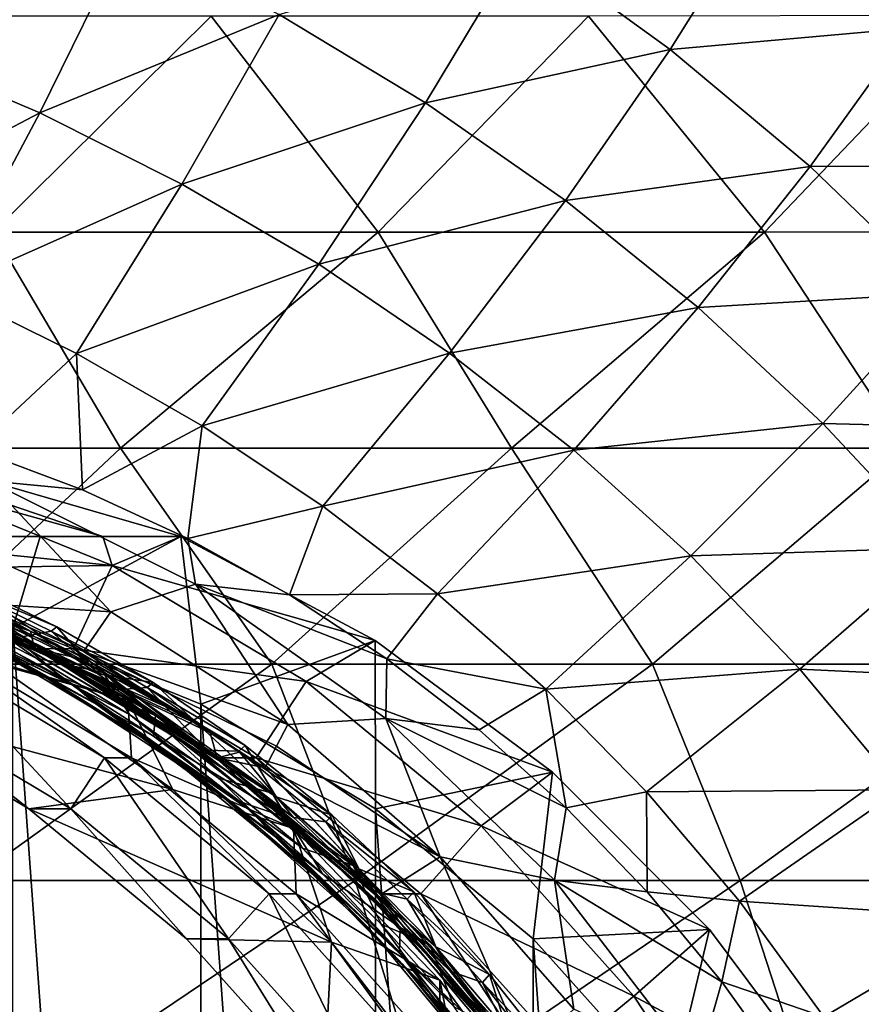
# Model space of a CAD drawing. Header units: metres. Extents: x -31 to 167, y -24 to 31.
# Tile 153 of 155: x 153.19 to 159.66, y 7.38 to 14.95. Entities that reach past the tile are written whole.
import ezdxf

# ---------------------------------------------------------------- set-up
doc = ezdxf.new("R2010")
doc.units = ezdxf.units.M
doc.layers.add('solid_12_381_042_XXX', color=7, linetype='CONTINUOUS')

msp = doc.modelspace()

# ---------------------------------------------------------------- linework, layer by layer
at = {"layer": 'solid_12_381_042_XXX'}
for points in [[(160.033752, 14.885509, 107.350487), (158.909775, 15.86717, 107.287941), (159.799118, 16.722485, 108.783058)], [(152.220703, 14.714568, 102.70771), (152.80545, 16.126854, 104.003677), (154.015656, 15.597666, 104.107376)], [(158.191559, 14.723125, 105.829079), (157.055191, 15.547974, 105.728745), (158.909775, 15.86717, 107.287941)], [(158.191559, 14.723125, 105.829079), (158.909775, 15.86717, 107.287941), (160.033752, 14.885509, 107.350487)], [(153.347626, 14.23532, 102.816551), (152.220703, 14.714568, 102.70771), (154.015656, 15.597666, 104.107376)], [(153.347626, 14.23532, 102.816551), (154.015656, 15.597666, 104.107376), (155.186325, 14.992499, 104.219269)], [(156.31218, 14.312855, 104.337502), (155.186325, 14.992499, 104.219269), (157.055191, 15.547974, 105.728745)], [(156.31218, 14.312855, 104.337502), (157.055191, 15.547974, 105.728745), (158.191559, 14.723125, 105.829079)], [(152.985443, 13.316502, 115.059937), (154.663223, 14.978, 114.911682), (151.745956, 14.978, 114.999023)], [(152.985443, 13.316502, 115.059937), (155.947449, 13.316502, 114.968254), (154.663223, 14.978, 114.911682)], [(154.439301, 13.686815, 102.933998), (153.347626, 14.23532, 102.816551), (155.186325, 14.992499, 104.219269)], [(154.439301, 13.686815, 102.933998), (155.186325, 14.992499, 104.219269), (156.31218, 14.312855, 104.337502)], [(155.947449, 13.316502, 114.968254), (157.56395, 14.978, 114.818268), (154.663223, 14.978, 114.911682)], [(155.947449, 13.316502, 114.968254), (158.917542, 13.316502, 114.870102), (157.56395, 14.978, 114.818268)], [(158.917542, 13.316502, 114.870102), (160.509827, 14.983919, 114.718246), (157.56395, 14.978, 114.818268)], [(158.917542, 13.316502, 114.870102), (161.956085, 13.319214, 114.7658), (160.509827, 14.983919, 114.718246)], [(159.267654, 13.821836, 105.931526), (158.191559, 14.723125, 105.829079), (160.033752, 14.885509, 107.350487)], [(159.267654, 13.821836, 105.931526), (160.033752, 14.885509, 107.350487), (161.087616, 13.824909, 107.413376)], [(153.347626, 14.23532, 102.816551), (151.588867, 13.311427, 101.557007), (152.220703, 14.714568, 102.70771)], [(157.387833, 13.56051, 104.460197), (156.31218, 14.312855, 104.337502), (158.191559, 14.723125, 105.829079)], [(157.387833, 13.56051, 104.460197), (158.191559, 14.723125, 105.829079), (159.267654, 13.821836, 105.931526)], [(155.490723, 13.070303, 103.058098), (154.439301, 13.686815, 102.933998), (156.31218, 14.312855, 104.337502)], [(155.490723, 13.070303, 103.058098), (156.31218, 14.312855, 104.337502), (157.387833, 13.56051, 104.460197)], [(153.347626, 14.23532, 102.816551), (152.623581, 12.878804, 101.6595), (151.588867, 13.311427, 101.557007)], [(154.439301, 13.686815, 102.933998), (152.623581, 12.878804, 101.6595), (153.347626, 14.23532, 102.816551)], [(158.407898, 12.737418, 104.585472), (157.387833, 13.56051, 104.460197), (159.267654, 13.821836, 105.931526)], [(158.407898, 12.737418, 104.585472), (159.267654, 13.821836, 105.931526), (160.278, 12.846559, 106.034538)], [(160.278, 12.846559, 106.034538), (159.267654, 13.821836, 105.931526), (161.087616, 13.824909, 107.413376)], [(154.439301, 13.686815, 102.933998), (153.627289, 12.38355, 101.770103), (152.623581, 12.878804, 101.6595)], [(155.490723, 13.070303, 103.058098), (153.627289, 12.38355, 101.770103), (154.439301, 13.686815, 102.933998)], [(156.49675, 12.387294, 103.186882), (155.490723, 13.070303, 103.058098), (157.387833, 13.56051, 104.460197)], [(156.49675, 12.387294, 103.186882), (157.387833, 13.56051, 104.460197), (158.407898, 12.737418, 104.585472)], [(150.930527, 11.6551, 115.210541), (153.96759, 11.6551, 115.12149), (152.985443, 13.316502, 115.059937)], [(153.96759, 11.6551, 115.12149), (155.947449, 13.316502, 114.968254), (152.985443, 13.316502, 115.059937)], [(153.96759, 11.6551, 115.12149), (156.972519, 11.6551, 115.026146), (155.947449, 13.316502, 114.968254)], [(156.972519, 11.6551, 115.026146), (158.917542, 13.316502, 114.870102), (155.947449, 13.316502, 114.968254)], [(156.972519, 11.6551, 115.026146), (160.0065, 11.6551, 114.924232), (158.917542, 13.316502, 114.870102)], [(160.0065, 11.6551, 114.924232), (161.956085, 13.319214, 114.7658), (158.917542, 13.316502, 114.870102)], [(155.490723, 13.070303, 103.058098), (154.595337, 11.826761, 101.886963), (153.627289, 12.38355, 101.770103)], [(156.49675, 12.387294, 103.186882), (154.595337, 11.826761, 101.886963), (155.490723, 13.070303, 103.058098)], [(152.623581, 12.878804, 101.6595), (153.627289, 12.38355, 101.770103), (152.839264, 11.647191, 101.041336)], [(159.366928, 11.84564, 104.711433), (158.407898, 12.737418, 104.585472), (160.278, 12.846559, 106.034538)], [(159.366928, 11.84564, 104.711433), (160.278, 12.846559, 106.034538), (161.216797, 11.80041, 106.136459)], [(157.452087, 11.639462, 103.318375), (156.49675, 12.387294, 103.186882), (158.407898, 12.737418, 104.585472)], [(157.452087, 11.639462, 103.318375), (158.407898, 12.737418, 104.585472), (159.366928, 11.84564, 104.711433)], [(153.627289, 12.38355, 101.770103), (153.673767, 11.334858, 101.212433), (152.839264, 11.647191, 101.041336)], [(153.627289, 12.38355, 101.770103), (154.595337, 11.826761, 101.886963), (153.673767, 11.334858, 101.212433)], [(156.49675, 12.387294, 103.186882), (155.522873, 11.209778, 102.00824), (154.595337, 11.826761, 101.886963)], [(157.452087, 11.639462, 103.318375), (155.522873, 11.209778, 102.00824), (156.49675, 12.387294, 103.186882)], [(154.595337, 11.826761, 101.886963), (154.483871, 10.960525, 101.376511), (153.673767, 11.334858, 101.212433)], [(154.595337, 11.826761, 101.886963), (155.522873, 11.209778, 102.00824), (154.483871, 10.960525, 101.376511)], [(158.35144, 10.828572, 103.450592), (157.452087, 11.639462, 103.318375), (159.366928, 11.84564, 104.711433)], [(158.35144, 10.828572, 103.450592), (159.366928, 11.84564, 104.711433), (160.259216, 10.887812, 104.836075)], [(160.259216, 10.887812, 104.836075), (159.366928, 11.84564, 104.711433), (161.216797, 11.80041, 106.136459)], [(152.198639, 9.99354, 115.257828), (153.96759, 11.6551, 115.12149), (150.930527, 11.6551, 115.210541)], [(152.198639, 9.99354, 115.257828), (155.131378, 9.99354, 115.168945), (153.96759, 11.6551, 115.12149)], [(152.839264, 11.647191, 101.041336), (153.673767, 11.334858, 101.212433), (152.95108, 11.403251, 103.250809)], [(155.131378, 9.99354, 115.168945), (156.972519, 11.6551, 115.026146), (153.96759, 11.6551, 115.12149)], [(155.131378, 9.99354, 115.168945), (158.056076, 9.99354, 115.073814), (156.972519, 11.6551, 115.026146)], [(157.452087, 11.639462, 103.318375), (156.4048, 10.534081, 102.132065), (155.522873, 11.209778, 102.00824)], [(158.35144, 10.828572, 103.450592), (156.4048, 10.534081, 102.132065), (157.452087, 11.639462, 103.318375)], [(158.056076, 9.99354, 115.073814), (160.0065, 11.6551, 114.924232), (156.972519, 11.6551, 115.026146)], [(158.056076, 9.99354, 115.073814), (161.028839, 9.99354, 114.972702), (160.0065, 11.6551, 114.924232)], [(144.771255, 10.975, 98.367317), (152.268951, 11.510456, 100.696365), (153.831116, 10.975, 100.794899)], [(153.831116, 10.975, 100.794899), (152.268951, 11.510456, 100.696365), (152.297989, 11.404692, 101.988777)], [(153.901917, 10.753076, 102.418549), (152.297989, 11.404692, 101.988777), (150.515778, 11.099649, 101.51123)], [(153.831116, 10.975, 100.794899), (152.297989, 11.404692, 101.988777), (153.901917, 10.753076, 102.418549)], [(152.95108, 11.403251, 103.250809), (153.89296, 10.397227, 103.973022), (152.408493, 11.067406, 103.590523)], [(152.95108, 11.403251, 103.250809), (154.544556, 10.608809, 103.67778), (153.89296, 10.397227, 103.973022)], [(154.483871, 10.960525, 101.376511), (154.544556, 10.608809, 103.67778), (152.95108, 11.403251, 103.250809)], [(153.673767, 11.334858, 101.212433), (154.483871, 10.960525, 101.376511), (152.95108, 11.403251, 103.250809)], [(155.522873, 11.209778, 102.00824), (155.265152, 10.526244, 101.532646), (154.483871, 10.960525, 101.376511)], [(155.522873, 11.209778, 102.00824), (156.4048, 10.534081, 102.132065), (155.265152, 10.526244, 101.532646)], [(153.901917, 10.753076, 102.418549), (150.515778, 11.099649, 101.51123), (152.095657, 10.72629, 101.934563)], [(152.93779, 10.458825, 103.491997), (152.408493, 11.067406, 103.590523), (153.89296, 10.397227, 103.973022)], [(144.771255, 10.975, 98.367317), (153.831116, 10.975, 100.794899), (145.370636, 10.975, 96.130386)], [(146.578369, 10.975, 96.206322), (145.370636, 10.975, 96.130386), (153.831116, 10.975, 100.794899)], [(146.578369, 10.975, 96.206322), (153.831116, 10.975, 100.794899), (147.755142, 10.975, 96.341927)], [(147.755142, 10.975, 96.341927), (153.831116, 10.975, 100.794899), (148.908142, 10.975, 96.541389)], [(148.908142, 10.975, 96.541389), (153.831116, 10.975, 100.794899), (150.044022, 10.975, 96.808807)], [(150.044022, 10.975, 96.808807), (153.831116, 10.975, 100.794899), (151.164093, 10.975, 97.146049)], [(151.164093, 10.975, 97.146049), (153.831116, 10.975, 100.794899), (152.263885, 10.975, 97.550591)], [(152.263885, 10.975, 97.550591), (153.831116, 10.975, 100.794899), (153.350204, 10.975, 98.021545)], [(153.138062, 10.272389, 97.503365), (152.263885, 10.975, 97.550591), (153.350204, 10.975, 98.021545)], [(153.138062, 10.272389, 97.503365), (153.350204, 10.975, 98.021545), (154.430511, 10.975, 98.557968)], [(154.583054, 9.685351, 97.890549), (153.138062, 10.272389, 97.503365), (154.430511, 10.975, 98.557968)], [(153.350204, 10.975, 98.021545), (153.831116, 10.975, 100.794899), (154.430511, 10.975, 98.557968)], [(154.430511, 10.975, 98.557968), (153.831116, 10.975, 100.794899), (153.901917, 10.753076, 102.418549)], [(155.923325, 10.176752, 98.95797), (154.430511, 10.975, 98.557968), (153.901917, 10.753076, 102.418549)], [(154.583054, 9.685351, 97.890549), (154.430511, 10.975, 98.557968), (155.923325, 10.176752, 98.95797)], [(154.483871, 10.960525, 101.376511), (155.265152, 10.526244, 101.532646), (154.544556, 10.608809, 103.67778)], [(159.189255, 9.956902, 103.581413), (158.35144, 10.828572, 103.450592), (160.259216, 10.887812, 104.836075)], [(159.189255, 9.956902, 103.581413), (160.259216, 10.887812, 104.836075), (161.078949, 9.866768, 104.957321)], [(153.376648, 10.104578, 104.428055), (152.30542, 10.641019, 104.128105), (151.842621, 10.771319, 104.043007)], [(153.376648, 10.104578, 104.428055), (151.842621, 10.771319, 104.043007), (151.914322, 10.717605, 104.104706)], [(158.35144, 10.828572, 103.450592), (157.236069, 9.801242, 102.256569), (156.4048, 10.534081, 102.132065)], [(159.189255, 9.956902, 103.581413), (157.236069, 9.801242, 102.256569), (158.35144, 10.828572, 103.450592)], [(151.694092, 10.695184, 105.17585), (153.21814, 10.005267, 105.558136), (152.845139, 10.199084, 105.41951)], [(151.694092, 10.695184, 105.17585), (152.379105, 10.440729, 105.391853), (153.21814, 10.005267, 105.558136)], [(151.798141, 10.726343, 103.04541), (152.856522, 10.43888, 103.395744), (153.275375, 10.247745, 103.509911)], [(153.306641, 10.113441, 103.449608), (151.798141, 10.726343, 103.04541), (153.275375, 10.247745, 103.509911)], [(152.095657, 10.72629, 101.934563), (151.798141, 10.726343, 103.04541), (153.306641, 10.113441, 103.449608)], [(153.437958, 10.039533, 104.486977), (151.914322, 10.717605, 104.104706), (153.10614, 10.198643, 104.448975)], [(153.376648, 10.104578, 104.428055), (151.914322, 10.717605, 104.104706), (153.437958, 10.039533, 104.486977)], [(151.948242, 10.718235, 104.247482), (152.458603, 10.553893, 104.407631), (153.210052, 10.204153, 104.59597)], [(153.470276, 10.030187, 104.629326), (151.948242, 10.718235, 104.247482), (153.210052, 10.204153, 104.59597)], [(153.038315, 10.233939, 104.477257), (151.948242, 10.718235, 104.247482), (153.470276, 10.030187, 104.629326)], [(153.901917, 10.753076, 102.418549), (152.095657, 10.72629, 101.934563), (153.604492, 10.113314, 102.338852)], [(153.604492, 10.113314, 102.338852), (152.095657, 10.72629, 101.934563), (153.306641, 10.113441, 103.449608)], [(155.394623, 9.860822, 102.818512), (153.901917, 10.753076, 102.418549), (153.604492, 10.113314, 102.338852)], [(155.923325, 10.176752, 98.95797), (153.901917, 10.753076, 102.418549), (155.394623, 9.860822, 102.818512)], [(152.30542, 10.641019, 104.128105), (153.792313, 9.918618, 104.500824), (152.708664, 10.649595, 104.138351)], [(153.376648, 10.104578, 104.428055), (153.792313, 9.918618, 104.500824), (152.30542, 10.641019, 104.128105)], [(152.663788, 10.622643, 104.551773), (153.210052, 10.204153, 104.59597), (152.458603, 10.553893, 104.407631)], [(152.482635, 10.634766, 105.117706), (153.832474, 9.930877, 105.456184), (152.96463, 10.356726, 105.663307)], [(153.318802, 10.039854, 105.418213), (153.832474, 9.930877, 105.456184), (152.482635, 10.634766, 105.117706)], [(152.571808, 10.416724, 105.231079), (153.318802, 10.039854, 105.418213), (152.482635, 10.634766, 105.117706)], [(153.477539, 10.280942, 104.331482), (152.663788, 10.622643, 104.551773), (152.708664, 10.649595, 104.138351)], [(152.663788, 10.622643, 104.551773), (153.432785, 10.248071, 104.74469), (153.210052, 10.204153, 104.59597)], [(153.477539, 10.280942, 104.331482), (153.432785, 10.248071, 104.74469), (152.663788, 10.622643, 104.551773)], [(153.792313, 9.918618, 104.500824), (153.477539, 10.280942, 104.331482), (152.708664, 10.649595, 104.138351)], [(154.544556, 10.608809, 103.67778), (155.253265, 9.531106, 104.321724), (153.89296, 10.397227, 103.973022)], [(154.544556, 10.608809, 103.67778), (156.005859, 9.577355, 104.069336), (155.253265, 9.531106, 104.321724)], [(156.013077, 10.034441, 101.680511), (156.005859, 9.577355, 104.069336), (154.544556, 10.608809, 103.67778)], [(155.265152, 10.526244, 101.532646), (156.013077, 10.034441, 101.680511), (154.544556, 10.608809, 103.67778)], [(153.610138, 9.826634, 105.522224), (152.571808, 10.416724, 105.231079), (152.106842, 10.574786, 105.145615)], [(153.610138, 9.826634, 105.522224), (152.106842, 10.574786, 105.145615), (152.282166, 10.47202, 105.233276)], [(156.4048, 10.534081, 102.132065), (156.013077, 10.034441, 101.680511), (155.265152, 10.526244, 101.532646)], [(156.4048, 10.534081, 102.132065), (157.236069, 9.801242, 102.256569), (156.013077, 10.034441, 101.680511)], [(153.766953, 9.696926, 105.604912), (152.282166, 10.47202, 105.233276), (152.845139, 10.199084, 105.41951)], [(153.610138, 9.826634, 105.522224), (152.282166, 10.47202, 105.233276), (153.766953, 9.696926, 105.604912)], [(152.625504, 10.506249, 105.712799), (154.022583, 9.716478, 106.087143), (152.99025, 10.002399, 108.127106)], [(152.646652, 10.113441, 105.91272), (154.022583, 9.716478, 106.087143), (152.625504, 10.506249, 105.712799)], [(153.682175, 10.092211, 103.678719), (152.93779, 10.458825, 103.491997), (153.89296, 10.397227, 103.973022)], [(153.060883, 10.367723, 103.490875), (152.93779, 10.458825, 103.491997), (153.682175, 10.092211, 103.678719)], [(152.379105, 10.440729, 105.391853), (152.775345, 10.291643, 105.523018), (153.513809, 9.894089, 105.707748)], [(153.856888, 9.646279, 105.761627), (152.379105, 10.440729, 105.391853), (153.513809, 9.894089, 105.707748)], [(153.21814, 10.005267, 105.558136), (152.379105, 10.440729, 105.391853), (153.856888, 9.646279, 105.761627)], [(153.610138, 9.826634, 105.522224), (153.318802, 10.039854, 105.418213), (152.571808, 10.416724, 105.231079)], [(153.060883, 10.367723, 103.490875), (153.275375, 10.247745, 103.509911), (152.856522, 10.43888, 103.395744)], [(153.682175, 10.092211, 103.678719), (153.89296, 10.397227, 103.973022), (155.253265, 9.531106, 104.321724)], [(153.513809, 9.894089, 105.707748), (152.775345, 10.291643, 105.523018), (152.96463, 10.356726, 105.663307)], [(153.832474, 9.930877, 105.456184), (154.235016, 9.599946, 105.980972), (152.96463, 10.356726, 105.663307)], [(153.513809, 9.894089, 105.707748), (152.96463, 10.356726, 105.663307), (154.235016, 9.599946, 105.980972)], [(153.060883, 10.367723, 103.490875), (153.682175, 10.092211, 103.678719), (154.531372, 9.545473, 103.858467)], [(153.060883, 10.367723, 103.490875), (154.531372, 9.545473, 103.858467), (153.275375, 10.247745, 103.509911)], [(153.038315, 10.233939, 104.477257), (154.487183, 9.377611, 104.839142), (153.10614, 10.198643, 104.448975)], [(153.038315, 10.233939, 104.477257), (153.470276, 10.030187, 104.629326), (154.487183, 9.377611, 104.839142)], [(153.138, -10.272408, 97.503349), (153.138062, 10.272389, 97.503365), (154.582962, -9.685396, 97.890526)], [(154.582962, -9.685396, 97.890526), (153.138062, 10.272389, 97.503365), (154.583054, 9.685351, 97.890549)], [(153.432785, 10.248071, 104.74469), (153.936523, 9.796437, 104.777634), (153.210052, 10.204153, 104.59597)], [(153.275375, 10.247745, 103.509911), (154.531372, 9.545473, 103.858467), (153.713104, 10.025435, 103.63002)], [(153.306641, 10.113441, 103.449608), (153.275375, 10.247745, 103.509911), (153.713104, 10.025435, 103.63002)], [(154.217346, 9.853372, 104.516693), (153.432785, 10.248071, 104.74469), (153.477539, 10.280942, 104.331482)], [(153.432785, 10.248071, 104.74469), (154.172119, 9.814466, 104.929558), (153.936523, 9.796437, 104.777634)], [(154.217346, 9.853372, 104.516693), (154.172119, 9.814466, 104.929558), (153.432785, 10.248071, 104.74469)], [(153.792313, 9.918618, 104.500824), (154.217346, 9.853372, 104.516693), (153.477539, 10.280942, 104.331482)], [(153.766953, 9.696926, 105.604912), (152.845139, 10.199084, 105.41951), (154.267639, 9.349077, 105.774727)], [(153.21814, 10.005267, 105.558136), (154.267639, 9.349077, 105.774727), (152.845139, 10.199084, 105.41951)], [(153.437958, 10.039533, 104.486977), (153.10614, 10.198643, 104.448975), (154.528442, 9.348598, 104.804138)], [(154.487183, 9.377611, 104.839142), (154.528442, 9.348598, 104.804138), (153.10614, 10.198643, 104.448975)], [(153.470276, 10.030187, 104.629326), (153.210052, 10.204153, 104.59597), (153.936523, 9.796437, 104.777634)], [(155.927658, 8.881525, 98.250832), (154.583054, 9.685351, 97.890549), (155.923325, 10.176752, 98.95797)], [(157.288101, 9.162435, 99.323662), (155.923325, 10.176752, 98.95797), (155.394623, 9.860822, 102.818512)], [(155.927658, 8.881525, 98.250832), (155.923325, 10.176752, 98.95797), (157.288101, 9.162435, 99.323662)], [(152.439713, 10.11336, 106.685493), (152.240738, 9.685351, 106.632179), (153.585342, 8.881525, 106.992462)], [(152.646652, 10.113441, 105.91272), (152.439713, 10.11336, 106.685493), (153.843674, 9.274079, 107.061684)], [(153.843674, 9.274079, 107.061684), (152.439713, 10.11336, 106.685493), (153.585342, 8.881525, 106.992462)], [(154.050476, 9.274331, 106.288879), (154.022583, 9.716478, 106.087143), (152.646652, 10.113441, 105.91272)], [(154.050476, 9.274331, 106.288879), (152.646652, 10.113441, 105.91272), (153.843674, 9.274079, 107.061684)], [(153.306641, 10.113441, 103.449608), (154.531372, 9.545473, 103.858467), (154.65593, 9.46524, 103.894142)], [(154.710464, 9.274331, 103.825768), (153.306641, 10.113441, 103.449608), (154.65593, 9.46524, 103.894142)], [(153.306641, 10.113441, 103.449608), (154.3918, 9.633265, 103.818916), (154.531372, 9.545473, 103.858467)], [(153.306641, 10.113441, 103.449608), (154.080948, 9.82014, 103.731865), (154.3918, 9.633265, 103.818916)], [(153.306641, 10.113441, 103.449608), (153.713104, 10.025435, 103.63002), (154.080948, 9.82014, 103.731865)], [(153.604492, 10.113314, 102.338852), (153.306641, 10.113441, 103.449608), (154.710464, 9.274331, 103.825768)], [(154.801529, 9.203369, 104.783562), (153.792313, 9.918618, 104.500824), (153.376648, 10.104578, 104.428055)], [(154.801529, 9.203369, 104.783562), (153.376648, 10.104578, 104.428055), (153.437958, 10.039533, 104.486977)], [(155.008499, 9.273973, 102.715057), (153.604492, 10.113314, 102.338852), (154.710464, 9.274331, 103.825768)], [(155.394623, 9.860822, 102.818512), (153.604492, 10.113314, 102.338852), (155.008499, 9.273973, 102.715057)], [(155.165771, 9.363507, 104.174118), (153.682175, 10.092211, 103.678719), (155.253265, 9.531106, 104.321724)], [(155.165771, 9.363507, 104.174118), (155.078308, 9.195884, 104.02652), (153.682175, 10.092211, 103.678719)], [(154.531372, 9.545473, 103.858467), (153.682175, 10.092211, 103.678719), (155.078308, 9.195884, 104.02652)], [(151.917206, 9.685308, 107.839584), (152.99025, 10.002399, 108.127106), (154.368073, 9.029855, 108.496292)], [(154.022583, 9.716478, 106.087143), (154.368073, 9.029855, 108.496292), (152.99025, 10.002399, 108.127106)], [(153.21814, 10.005267, 105.558136), (154.627914, 9.083405, 105.909584), (154.267639, 9.349077, 105.774727)], [(153.21814, 10.005267, 105.558136), (153.856888, 9.646279, 105.761627), (154.627914, 9.083405, 105.909584)], [(153.318802, 10.039854, 105.418213), (154.036667, 9.605925, 105.597511), (153.832474, 9.930877, 105.456184)], [(153.610138, 9.826634, 105.522224), (154.036667, 9.605925, 105.597511), (153.318802, 10.039854, 105.418213)], [(154.850128, 9.129622, 104.839127), (153.437958, 10.039533, 104.486977), (154.528442, 9.348598, 104.804138)], [(154.801529, 9.203369, 104.783562), (153.437958, 10.039533, 104.486977), (154.850128, 9.129622, 104.839127)], [(153.470276, 10.030187, 104.629326), (153.936523, 9.796437, 104.777634), (154.633438, 9.332117, 104.951515)], [(154.87886, 9.111229, 104.980553), (153.470276, 10.030187, 104.629326), (154.633438, 9.332117, 104.951515)], [(154.487183, 9.377611, 104.839142), (153.470276, 10.030187, 104.629326), (154.87886, 9.111229, 104.980553)], [(153.713104, 10.025435, 103.63002), (154.531372, 9.545473, 103.858467), (154.080948, 9.82014, 103.731865)], [(156.013077, 10.034441, 101.680511), (156.723465, 9.48787, 101.819595), (156.005859, 9.577355, 104.069336)], [(157.236069, 9.801242, 102.256569), (156.723465, 9.48787, 101.819595), (156.013077, 10.034441, 101.680511)], [(152.814682, 8.331073, 115.314102), (155.131378, 9.99354, 115.168945), (152.198639, 9.99354, 115.257828)], [(152.814682, 8.331073, 115.314102), (155.770218, 8.331073, 115.223045), (155.131378, 9.99354, 115.168945)], [(153.832474, 9.930877, 105.456184), (155.13205, 9.001942, 105.779907), (154.235016, 9.599946, 105.980972)], [(154.720291, 9.118137, 105.7677), (155.13205, 9.001942, 105.779907), (153.832474, 9.930877, 105.456184)], [(154.036667, 9.605925, 105.597511), (154.720291, 9.118137, 105.7677), (153.832474, 9.930877, 105.456184)], [(155.770218, 8.331073, 115.223045), (158.056076, 9.99354, 115.073814), (155.131378, 9.99354, 115.168945)], [(155.770218, 8.331073, 115.223045), (158.729996, 8.331073, 115.125565), (158.056076, 9.99354, 115.073814)], [(159.189255, 9.956902, 103.581413), (158.011368, 9.013285, 102.379761), (157.236069, 9.801242, 102.256569)], [(159.959915, 9.0269, 103.708679), (158.011368, 9.013285, 102.379761), (159.189255, 9.956902, 103.581413)], [(158.729996, 8.331073, 115.125565), (161.028839, 9.99354, 114.972702), (158.056076, 9.99354, 115.073814)], [(158.729996, 8.331073, 115.125565), (161.751495, 8.331073, 115.022156), (161.028839, 9.99354, 114.972702)], [(159.959915, 9.0269, 103.708679), (159.189255, 9.956902, 103.581413), (161.078949, 9.866768, 104.957321)], [(154.219559, 9.44124, 105.883957), (153.513809, 9.894089, 105.707748), (154.235016, 9.599946, 105.980972)], [(153.856888, 9.646279, 105.761627), (153.513809, 9.894089, 105.707748), (154.219559, 9.44124, 105.883957)], [(153.792313, 9.918618, 104.500824), (155.164597, 8.972769, 104.84269), (154.217346, 9.853372, 104.516693)], [(154.801529, 9.203369, 104.783562), (155.164597, 8.972769, 104.84269), (153.792313, 9.918618, 104.500824)], [(154.923965, 9.369305, 104.692696), (154.172119, 9.814466, 104.929558), (154.217346, 9.853372, 104.516693)], [(155.164597, 8.972769, 104.84269), (154.923965, 9.369305, 104.692696), (154.217346, 9.853372, 104.516693)], [(156.740677, 8.749488, 103.179192), (155.394623, 9.860822, 102.818512), (155.008499, 9.273973, 102.715057)], [(157.288101, 9.162435, 99.323662), (155.394623, 9.860822, 102.818512), (156.740677, 8.749488, 103.179192)], [(154.986923, 8.853215, 105.864952), (154.036667, 9.605925, 105.597511), (153.610138, 9.826634, 105.522224)], [(154.986923, 8.853215, 105.864952), (153.610138, 9.826634, 105.522224), (153.766953, 9.696926, 105.604912)], [(154.172119, 9.814466, 104.929558), (154.633438, 9.332117, 104.951515), (153.936523, 9.796437, 104.777634)], [(154.080948, 9.82014, 103.731865), (154.531372, 9.545473, 103.858467), (154.3918, 9.633265, 103.818916)], [(154.172119, 9.814466, 104.929558), (154.877487, 9.324326, 105.10553), (154.633438, 9.332117, 104.951515)], [(154.923965, 9.369305, 104.692696), (154.877487, 9.324326, 105.10553), (154.172119, 9.814466, 104.929558)], [(157.236069, 9.801242, 102.256569), (157.392303, 8.889601, 101.949394), (156.723465, 9.48787, 101.819595)], [(157.236069, 9.801242, 102.256569), (158.011368, 9.013285, 102.379761), (157.392303, 8.889601, 101.949394)], [(155.119705, 8.701649, 105.941315), (153.766953, 9.696926, 105.604912), (154.267639, 9.349077, 105.774727)], [(154.986923, 8.853215, 105.864952), (153.766953, 9.696926, 105.604912), (155.119705, 8.701649, 105.941315)], [(154.022583, 9.716478, 106.087143), (155.296875, 8.728908, 106.428589), (154.368073, 9.029855, 108.496292)], [(154.050476, 9.274331, 106.288879), (155.296875, 8.728908, 106.428589), (154.022583, 9.716478, 106.087143)], [(152.240738, 9.685351, 106.632179), (151.917206, 9.685308, 107.839584), (153.261414, 8.881849, 108.19976)], [(153.261414, 8.881849, 108.19976), (151.917206, 9.685308, 107.839584), (154.368073, 9.029855, 108.496292)], [(153.585342, 8.881525, 106.992462), (152.240738, 9.685351, 106.632179), (153.261414, 8.881849, 108.19976)], [(153.856888, 9.646279, 105.761627), (154.219559, 9.44124, 105.883957), (154.888901, 8.936181, 106.050407)], [(155.198837, 8.63418, 106.095207), (153.856888, 9.646279, 105.761627), (154.888901, 8.936181, 106.050407)], [(154.627914, 9.083405, 105.909584), (153.856888, 9.646279, 105.761627), (155.198837, 8.63418, 106.095207)], [(154.582962, -9.685396, 97.890526), (154.583054, 9.685351, 97.890549), (155.927505, -8.881629, 98.250793)], [(155.927505, -8.881629, 98.250793), (154.583054, 9.685351, 97.890549), (155.927658, 8.881525, 98.250832)], [(154.986923, 8.853215, 105.864952), (154.720291, 9.118137, 105.7677), (154.036667, 9.605925, 105.597511)], [(154.219559, 9.44124, 105.883957), (154.235016, 9.599946, 105.980972), (155.247375, 8.813269, 106.232872)], [(155.13205, 9.001942, 105.779907), (155.247375, 8.813269, 106.232872), (154.235016, 9.599946, 105.980972)], [(154.531372, 9.545473, 103.858467), (155.078308, 9.195884, 104.02652), (154.65593, 9.46524, 103.894142)], [(156.005859, 9.577355, 104.069336), (156.42392, 8.512555, 104.635399), (155.253265, 9.531106, 104.321724)], [(156.005859, 9.577355, 104.069336), (157.302246, 8.332021, 104.416702), (156.42392, 8.512555, 104.635399)], [(157.392303, 8.889601, 101.949394), (157.302246, 8.332021, 104.416702), (156.005859, 9.577355, 104.069336)], [(156.723465, 9.48787, 101.819595), (157.392303, 8.889601, 101.949394), (156.005859, 9.577355, 104.069336)], [(155.165771, 9.363507, 104.174118), (155.253265, 9.531106, 104.321724), (156.42392, 8.512555, 104.635399)], [(154.888901, 8.936181, 106.050407), (154.219559, 9.44124, 105.883957), (155.247375, 8.813269, 106.232872)], [(154.65593, 9.46524, 103.894142), (155.078308, 9.195884, 104.02652), (154.881805, 9.316222, 103.96035)], [(154.710464, 9.274331, 103.825768), (154.65593, 9.46524, 103.894142), (154.881805, 9.316222, 103.96035)], [(155.119705, 8.701649, 105.941315), (154.267639, 9.349077, 105.774727), (155.55127, 8.290506, 106.093056)], [(154.627914, 9.083405, 105.909584), (155.55127, 8.290506, 106.093056), (154.267639, 9.349077, 105.774727)], [(154.487183, 9.377611, 104.839142), (155.787201, 8.311815, 105.161598), (154.528442, 9.348598, 104.804138)], [(154.487183, 9.377611, 104.839142), (154.87886, 9.111229, 104.980553), (155.787201, 8.311815, 105.161598)], [(154.850128, 9.129622, 104.839127), (154.528442, 9.348598, 104.804138), (155.811996, 8.289928, 105.122444)], [(155.787201, 8.311815, 105.161598), (155.811996, 8.289928, 105.122444), (154.528442, 9.348598, 104.804138)], [(154.877487, 9.324326, 105.10553), (155.296066, 8.81418, 105.116112), (154.633438, 9.332117, 104.951515)], [(154.87886, 9.111229, 104.980553), (154.633438, 9.332117, 104.951515), (155.296066, 8.81418, 105.116112)], [(154.710464, 9.274331, 103.825768), (154.881805, 9.316222, 103.96035), (155.078308, 9.195884, 104.02652)], [(155.593109, 8.831528, 104.859047), (154.877487, 9.324326, 105.10553), (154.923965, 9.369305, 104.692696)], [(154.877487, 9.324326, 105.10553), (155.544861, 8.780504, 105.271408), (155.296066, 8.81418, 105.116112)], [(155.593109, 8.831528, 104.859047), (155.544861, 8.780504, 105.271408), (154.877487, 9.324326, 105.10553)], [(155.164597, 8.972769, 104.84269), (155.593109, 8.831528, 104.859047), (154.923965, 9.369305, 104.692696)], [(155.165771, 9.363507, 104.174118), (156.42392, 8.512555, 104.635399), (155.078308, 9.195884, 104.02652)], [(153.843674, 9.274079, 107.061684), (153.585342, 8.881525, 106.992462), (154.798035, 7.880322, 107.317406)], [(154.050476, 9.274331, 106.288879), (153.843674, 9.274079, 107.061684), (155.10997, 8.22865, 107.400986)], [(155.10997, 8.22865, 107.400986), (153.843674, 9.274079, 107.061684), (154.798035, 7.880322, 107.317406)], [(155.31694, 8.228732, 106.62822), (155.296875, 8.728908, 106.428589), (154.050476, 9.274331, 106.288879)], [(155.31694, 8.228732, 106.62822), (154.050476, 9.274331, 106.288879), (155.10997, 8.22865, 107.400986)], [(155.976929, 8.228732, 104.165115), (154.710464, 9.274331, 103.825768), (155.078308, 9.195884, 104.02652)], [(155.008499, 9.273973, 102.715057), (154.710464, 9.274331, 103.825768), (155.976929, 8.228732, 104.165115)], [(156.27478, 8.228529, 103.054352), (155.008499, 9.273973, 102.715057), (155.976929, 8.228732, 104.165115)], [(156.740677, 8.749488, 103.179192), (155.008499, 9.273973, 102.715057), (156.27478, 8.228529, 103.054352)], [(156.069031, 8.099999, 105.097511), (155.164597, 8.972769, 104.84269), (154.801529, 9.203369, 104.783562)], [(156.069031, 8.099999, 105.097511), (154.801529, 9.203369, 104.783562), (154.850128, 9.129622, 104.839127)], [(155.976929, 8.228732, 104.165115), (155.078308, 9.195884, 104.02652), (156.42392, 8.512555, 104.635399)], [(154.720291, 9.118137, 105.7677), (155.365982, 8.579359, 105.927849), (155.13205, 9.001942, 105.779907)], [(154.986923, 8.853215, 105.864952), (155.365982, 8.579359, 105.927849), (154.720291, 9.118137, 105.7677)], [(156.1035, 8.020699, 105.149384), (154.850128, 9.129622, 104.839127), (155.811996, 8.289928, 105.122444)], [(156.069031, 8.099999, 105.097511), (154.850128, 9.129622, 104.839127), (156.1035, 8.020699, 105.149384)], [(154.87886, 9.111229, 104.980553), (155.296066, 8.81418, 105.116112), (155.919907, 8.246211, 105.270393)], [(156.127151, 7.994642, 105.289513), (154.87886, 9.111229, 104.980553), (155.919907, 8.246211, 105.270393)], [(155.787201, 8.311815, 105.161598), (154.87886, 9.111229, 104.980553), (156.127151, 7.994642, 105.289513)], [(157.14035, 7.880322, 98.575775), (155.927658, 8.881525, 98.250832), (157.288101, 9.162435, 99.323662)], [(158.496002, 7.953513, 99.647316), (157.288101, 9.162435, 99.323662), (156.740677, 8.749488, 103.179192)], [(157.14035, 7.880322, 98.575775), (157.288101, 9.162435, 99.323662), (158.496002, 7.953513, 99.647316)], [(153.261414, 8.881849, 108.19976), (154.368073, 9.029855, 108.496292), (155.590042, 7.856016, 108.823715)], [(155.296875, 8.728908, 106.428589), (155.590042, 7.856016, 108.823715), (154.368073, 9.029855, 108.496292)], [(154.627914, 9.083405, 105.909584), (155.876205, 7.963245, 106.21846), (155.55127, 8.290506, 106.093056)], [(154.627914, 9.083405, 105.909584), (155.198837, 8.63418, 106.095207), (155.876205, 7.963245, 106.21846)], [(158.011368, 9.013285, 102.379761), (158.015732, 8.243006, 102.069931), (157.392303, 8.889601, 101.949394)], [(159.959915, 9.0269, 103.708679), (158.725342, 8.172396, 102.499603), (158.011368, 9.013285, 102.379761)], [(158.011368, 9.013285, 102.379761), (158.725342, 8.172396, 102.499603), (158.015732, 8.243006, 102.069931)], [(160.657791, 8.041519, 103.830177), (158.725342, 8.172396, 102.499603), (159.959915, 9.0269, 103.708679)], [(155.13205, 9.001942, 105.779907), (155.755188, 8.445863, 105.93441), (155.247375, 8.813269, 106.232872)], [(155.365982, 8.579359, 105.927849), (155.755188, 8.445863, 105.93441), (155.13205, 9.001942, 105.779907)], [(155.164597, 8.972769, 104.84269), (155.798523, 8.420802, 104.999748), (155.593109, 8.831528, 104.859047)], [(156.069031, 8.099999, 105.097511), (155.798523, 8.420802, 104.999748), (155.164597, 8.972769, 104.84269)], [(154.474625, 7.880207, 108.524841), (153.261414, 8.881849, 108.19976), (155.590042, 7.856016, 108.823715)], [(153.585342, 8.881525, 106.992462), (153.261414, 8.881849, 108.19976), (154.474625, 7.880207, 108.524841)], [(154.798035, 7.880322, 107.317406), (153.585342, 8.881525, 106.992462), (154.474625, 7.880207, 108.524841)], [(155.518494, 8.382504, 106.206261), (154.888901, 8.936181, 106.050407), (155.247375, 8.813269, 106.232872)], [(155.198837, 8.63418, 106.095207), (154.888901, 8.936181, 106.050407), (155.518494, 8.382504, 106.206261)], [(155.927505, -8.881629, 98.250793), (155.927658, 8.881525, 98.250832), (157.140228, -7.880441, 98.575745)], [(157.140228, -7.880441, 98.575745), (155.927658, 8.881525, 98.250832), (157.14035, 7.880322, 98.575775)], [(157.392303, 8.889601, 101.949394), (158.015732, 8.243006, 102.069931), (157.302246, 8.332021, 104.416702)], [(156.193039, 7.690936, 106.162827), (155.365982, 8.579359, 105.927849), (154.986923, 8.853215, 105.864952)], [(156.193039, 7.690936, 106.162827), (154.986923, 8.853215, 105.864952), (155.119705, 8.701649, 105.941315)], [(155.755188, 8.445863, 105.93441), (156.117065, 7.968628, 106.447655), (155.247375, 8.813269, 106.232872)], [(155.518494, 8.382504, 106.206261), (155.247375, 8.813269, 106.232872), (156.117065, 7.968628, 106.447655)], [(155.544861, 8.780504, 105.271408), (155.919907, 8.246211, 105.270393), (155.296066, 8.81418, 105.116112)], [(156.221024, 8.243108, 105.014641), (155.544861, 8.780504, 105.271408), (155.593109, 8.831528, 104.859047)], [(155.798523, 8.420802, 104.999748), (156.221024, 8.243108, 105.014641), (155.593109, 8.831528, 104.859047)], [(155.296875, 8.728908, 106.428589), (156.422424, 7.563642, 106.730179), (155.590042, 7.856016, 108.823715)], [(155.31694, 8.228732, 106.62822), (156.422424, 7.563642, 106.730179), (155.296875, 8.728908, 106.428589)], [(155.544861, 8.780504, 105.271408), (156.170425, 8.186185, 105.425987), (155.919907, 8.246211, 105.270393)], [(156.221024, 8.243108, 105.014641), (156.170425, 8.186185, 105.425987), (155.544861, 8.780504, 105.271408)], [(157.913162, 7.441403, 103.493355), (156.740677, 8.749488, 103.179192), (156.27478, 8.228529, 103.054352)], [(158.496002, 7.953513, 99.647316), (156.740677, 8.749488, 103.179192), (157.913162, 7.441403, 103.493355)], [(155.119705, 8.701649, 105.941315), (155.55127, 8.290506, 106.093056), (156.132767, 7.68918, 106.236313)], [(156.298264, 7.523635, 106.232002), (155.119705, 8.701649, 105.941315), (156.132767, 7.68918, 106.236313)], [(156.193039, 7.690936, 106.162827), (155.119705, 8.701649, 105.941315), (156.298264, 7.523635, 106.232002)], [(155.198837, 8.63418, 106.095207), (155.518494, 8.382504, 106.206261), (156.110565, 7.777101, 106.352173)], [(156.363861, 7.44265, 106.382401), (155.198837, 8.63418, 106.095207), (156.110565, 7.777101, 106.352173)], [(155.876205, 7.963245, 106.21846), (155.198837, 8.63418, 106.095207), (156.363861, 7.44265, 106.382401)], [(155.365982, 8.579359, 105.927849), (155.969666, 7.993237, 106.07695), (155.755188, 8.445863, 105.93441)], [(156.193039, 7.690936, 106.162827), (155.969666, 7.993237, 106.07695), (155.365982, 8.579359, 105.927849)], [(157.07959, 6.998419, 104.460571), (155.976929, 8.228732, 104.165115), (156.42392, 8.512555, 104.635399)], [(157.302246, 8.332021, 104.416702), (157.452499, 7.341045, 104.911011), (156.42392, 8.512555, 104.635399)], [(157.07959, 6.998419, 104.460571), (156.42392, 8.512555, 104.635399), (157.452499, 7.341045, 104.911011)], [(155.755188, 8.445863, 105.93441), (156.346695, 7.833461, 106.080505), (156.117065, 7.968628, 106.447655)], [(155.969666, 7.993237, 106.07695), (156.346695, 7.833461, 106.080505), (155.755188, 8.445863, 105.93441)], [(155.798523, 8.420802, 104.999748), (156.391647, 7.820191, 105.146049), (156.221024, 8.243108, 105.014641)], [(156.069031, 8.099999, 105.097511), (156.391647, 7.820191, 105.146049), (155.798523, 8.420802, 104.999748)], [(150.286118, 6.666947, 115.450005), (153.306534, 6.666947, 115.363052), (152.814682, 8.331073, 115.314102)], [(153.306534, 6.666947, 115.363052), (155.770218, 8.331073, 115.223045), (152.814682, 8.331073, 115.314102)], [(153.306534, 6.666947, 115.363052), (156.28212, 6.666947, 115.270203), (155.770218, 8.331073, 115.223045)], [(156.110565, 7.777101, 106.352173), (155.518494, 8.382504, 106.206261), (156.117065, 7.968628, 106.447655)], [(156.28212, 6.666947, 115.270203), (158.729996, 8.331073, 115.125565), (155.770218, 8.331073, 115.223045)], [(156.28212, 6.666947, 115.270203), (159.272095, 6.666947, 115.170837), (158.729996, 8.331073, 115.125565)], [(157.302246, 8.332021, 104.416702), (158.404831, 6.900627, 104.712143), (157.452499, 7.341045, 104.911011)], [(158.590347, 7.551689, 102.180603), (158.404831, 6.900627, 104.712143), (157.302246, 8.332021, 104.416702)], [(158.015732, 8.243006, 102.069931), (158.590347, 7.551689, 102.180603), (157.302246, 8.332021, 104.416702)], [(159.272095, 6.666947, 115.170837), (161.751495, 8.331073, 115.022156), (158.729996, 8.331073, 115.125565)], [(159.272095, 6.666947, 115.170837), (162.334183, 6.666947, 115.065659), (161.751495, 8.331073, 115.022156)], [(155.876205, 7.963245, 106.21846), (156.132767, 7.68918, 106.236313), (155.55127, 8.290506, 106.093056)], [(155.787201, 8.311815, 105.161598), (156.90033, 7.078155, 105.435226), (155.811996, 8.289928, 105.122444)], [(155.787201, 8.311815, 105.161598), (156.127151, 7.994642, 105.289513), (156.90033, 7.078155, 105.435226)], [(156.1035, 8.020699, 105.149384), (155.811996, 8.289928, 105.122444), (156.393524, 7.688468, 105.265717)], [(156.90033, 7.078155, 105.435226), (156.393524, 7.688468, 105.265717), (155.811996, 8.289928, 105.122444)], [(155.10997, 8.22865, 107.400986), (154.798035, 7.880322, 107.317406), (155.853745, 6.702368, 107.600281)], [(155.31694, 8.228732, 106.62822), (155.10997, 8.22865, 107.400986), (156.212265, 6.998779, 107.696342)], [(156.212265, 6.998779, 107.696342), (155.10997, 8.22865, 107.400986), (155.853745, 6.702368, 107.600281)], [(156.419601, 6.998419, 106.923683), (156.422424, 7.563642, 106.730179), (155.31694, 8.228732, 106.62822)], [(156.419601, 6.998419, 106.923683), (155.31694, 8.228732, 106.62822), (156.212265, 6.998779, 107.696342)], [(156.170425, 8.186185, 105.425987), (156.500336, 7.631536, 105.413277), (155.919907, 8.246211, 105.270393)], [(156.127151, 7.994642, 105.289513), (155.919907, 8.246211, 105.270393), (156.500336, 7.631536, 105.413277)], [(156.27478, 8.228529, 103.054352), (155.976929, 8.228732, 104.165115), (157.07959, 6.998419, 104.460571)], [(156.804184, 7.607366, 105.158302), (156.170425, 8.186185, 105.425987), (156.221024, 8.243108, 105.014641)], [(156.170425, 8.186185, 105.425987), (156.750549, 7.544748, 105.568756), (156.500336, 7.631536, 105.413277)], [(156.804184, 7.607366, 105.158302), (156.750549, 7.544748, 105.568756), (156.170425, 8.186185, 105.425987)], [(156.391647, 7.820191, 105.146049), (156.804184, 7.607366, 105.158302), (156.221024, 8.243108, 105.014641)], [(157.377151, 6.998526, 103.349731), (156.27478, 8.228529, 103.054352), (157.07959, 6.998419, 104.460571)], [(157.913162, 7.441403, 103.493355), (156.27478, 8.228529, 103.054352), (157.377151, 6.998526, 103.349731)], [(158.725342, 8.172396, 102.499603), (158.590347, 7.551689, 102.180603), (158.015732, 8.243006, 102.069931)], [(158.725342, 8.172396, 102.499603), (159.372665, 7.281212, 102.614014), (158.590347, 7.551689, 102.180603)], [(160.657791, 8.041519, 103.830177), (159.372665, 7.281212, 102.614014), (158.725342, 8.172396, 102.499603)], [(157.143311, 6.838849, 105.361122), (156.391647, 7.820191, 105.146049), (156.069031, 8.099999, 105.097511)], [(157.143311, 6.838849, 105.361122), (156.069031, 8.099999, 105.097511), (156.1035, 8.020699, 105.149384)], [(161.277313, 7.005083, 103.943504), (159.372665, 7.281212, 102.614014), (160.657791, 8.041519, 103.830177)], [(155.876205, 7.963245, 106.21846), (156.928116, 6.690923, 106.476273), (156.132767, 7.68918, 106.236313)], [(155.876205, 7.963245, 106.21846), (156.363861, 7.44265, 106.382401), (156.928116, 6.690923, 106.476273)], [(155.969666, 7.993237, 106.07695), (156.531525, 7.359159, 106.215034), (156.346695, 7.833461, 106.080505)], [(156.193039, 7.690936, 106.162827), (156.531525, 7.359159, 106.215034), (155.969666, 7.993237, 106.07695)], [(156.1035, 8.020699, 105.149384), (156.393524, 7.688468, 105.265717), (156.930115, 7.043758, 105.397232)], [(157.163025, 6.757709, 105.409187), (156.1035, 8.020699, 105.149384), (156.930115, 7.043758, 105.397232)], [(157.143311, 6.838849, 105.361122), (156.1035, 8.020699, 105.149384), (157.163025, 6.757709, 105.409187)], [(156.110565, 7.777101, 106.352173), (156.117065, 7.968628, 106.447655), (156.868637, 7.068407, 106.632233)], [(156.893967, 7.175038, 106.214989), (156.868637, 7.068407, 106.632233), (156.117065, 7.968628, 106.447655)], [(156.346695, 7.833461, 106.080505), (156.893967, 7.175038, 106.214989), (156.117065, 7.968628, 106.447655)], [(156.127151, 7.994642, 105.289513), (156.500336, 7.631536, 105.413277), (157.033432, 6.974992, 105.543877)], [(157.180466, 6.725954, 105.547745), (156.127151, 7.994642, 105.289513), (157.033432, 6.974992, 105.543877)], [(156.90033, 7.078155, 105.435226), (156.127151, 7.994642, 105.289513), (157.180466, 6.725954, 105.547745)], [(158.19606, 6.702368, 98.85865), (157.14035, 7.880322, 98.575775), (158.496002, 7.953513, 99.647316)], [(159.521652, 6.575198, 99.922134), (158.496002, 7.953513, 99.647316), (157.913162, 7.441403, 103.493355)], [(158.19606, 6.702368, 98.85865), (158.496002, 7.953513, 99.647316), (159.521652, 6.575198, 99.922134)], [(154.798035, 7.880322, 107.317406), (154.474625, 7.880207, 108.524841), (155.529922, 6.702749, 108.80761)], [(155.529922, 6.702749, 108.80761), (154.474625, 7.880207, 108.524841), (155.590042, 7.856016, 108.823715)], [(155.853745, 6.702368, 107.600281), (154.798035, 7.880322, 107.317406), (155.529922, 6.702749, 108.80761)], [(157.140228, -7.880441, 98.575745), (157.14035, 7.880322, 98.575775), (158.195862, -6.70262, 98.858597)], [(158.195862, -6.70262, 98.858597), (157.14035, 7.880322, 98.575775), (158.19606, 6.702368, 98.85865)], [(155.529922, 6.702749, 108.80761), (155.590042, 7.856016, 108.823715), (156.629501, 6.506584, 109.102242)], [(156.422424, 7.563642, 106.730179), (156.629501, 6.506584, 109.102242), (155.590042, 7.856016, 108.823715)], [(156.531525, 7.359159, 106.215034), (156.893967, 7.175038, 106.214989), (156.346695, 7.833461, 106.080505)], [(156.391647, 7.820191, 105.146049), (156.93956, 7.175326, 105.28051), (156.804184, 7.607366, 105.158302)], [(157.143311, 6.838849, 105.361122), (156.93956, 7.175326, 105.28051), (156.391647, 7.820191, 105.146049)], [(156.657883, 7.125801, 106.486404), (156.110565, 7.777101, 106.352173), (156.868637, 7.068407, 106.632233)], [(156.363861, 7.44265, 106.382401), (156.110565, 7.777101, 106.352173), (156.657883, 7.125801, 106.486404)], [(156.298264, 7.523635, 106.232002), (156.132767, 7.68918, 106.236313), (156.669296, 7.044685, 106.367813)], [(156.928116, 6.690923, 106.476273), (156.669296, 7.044685, 106.367813), (156.132767, 7.68918, 106.236313)], [(157.195801, 6.390123, 106.408005), (156.531525, 7.359159, 106.215034), (156.193039, 7.690936, 106.162827)], [(157.195801, 6.390123, 106.408005), (156.193039, 7.690936, 106.162827), (156.298264, 7.523635, 106.232002)], [(156.90033, 7.078155, 105.435226), (156.930115, 7.043758, 105.397232), (156.393524, 7.688468, 105.265717)], [(156.750549, 7.544748, 105.568756), (157.033432, 6.974992, 105.543877), (156.500336, 7.631536, 105.413277)], [(157.339096, 6.928076, 105.289413), (156.750549, 7.544748, 105.568756), (156.804184, 7.607366, 105.158302)], [(156.93956, 7.175326, 105.28051), (157.339096, 6.928076, 105.289413), (156.804184, 7.607366, 105.158302)], [(156.298264, 7.523635, 106.232002), (156.669296, 7.044685, 106.367813), (157.156769, 6.362237, 106.486633)], [(157.271423, 6.214679, 106.469566), (156.298264, 7.523635, 106.232002), (157.156769, 6.362237, 106.486633)], [(157.195801, 6.390123, 106.408005), (156.298264, 7.523635, 106.232002), (157.271423, 6.214679, 106.469566)], [(156.419601, 6.998419, 106.923683), (157.376358, 6.244401, 106.985779), (156.422424, 7.563642, 106.730179)], [(156.422424, 7.563642, 106.730179), (157.376358, 6.244401, 106.985779), (156.629501, 6.506584, 109.102242)], [(156.750549, 7.544748, 105.568756), (157.281906, 6.859884, 105.698883), (157.033432, 6.974992, 105.543877)], [(157.339096, 6.928076, 105.289413), (157.281906, 6.859884, 105.698883), (156.750549, 7.544748, 105.568756)], [(158.590347, 7.551689, 102.180603), (159.112915, 6.819484, 102.281441), (158.404831, 6.900627, 104.712143)], [(159.372665, 7.281212, 102.614014), (159.112915, 6.819484, 102.281441), (158.590347, 7.551689, 102.180603)], [(156.363861, 7.44265, 106.382401), (156.657883, 7.125801, 106.486404), (157.156219, 6.434046, 106.608002)], [(157.321747, 6.124294, 106.616051), (156.363861, 7.44265, 106.382401), (157.156219, 6.434046, 106.608002)], [(156.928116, 6.690923, 106.476273), (156.363861, 7.44265, 106.382401), (157.321747, 6.124294, 106.616051)], [(158.883957, 5.967142, 103.753479), (157.913162, 7.441403, 103.493355), (157.377151, 6.998526, 103.349731)], [(159.521652, 6.575198, 99.922134), (157.913162, 7.441403, 103.493355), (158.883957, 5.967142, 103.753479)]]:
    msp.add_3dface(points, dxfattribs=at)

doc.saveas('drawing.dxf')
